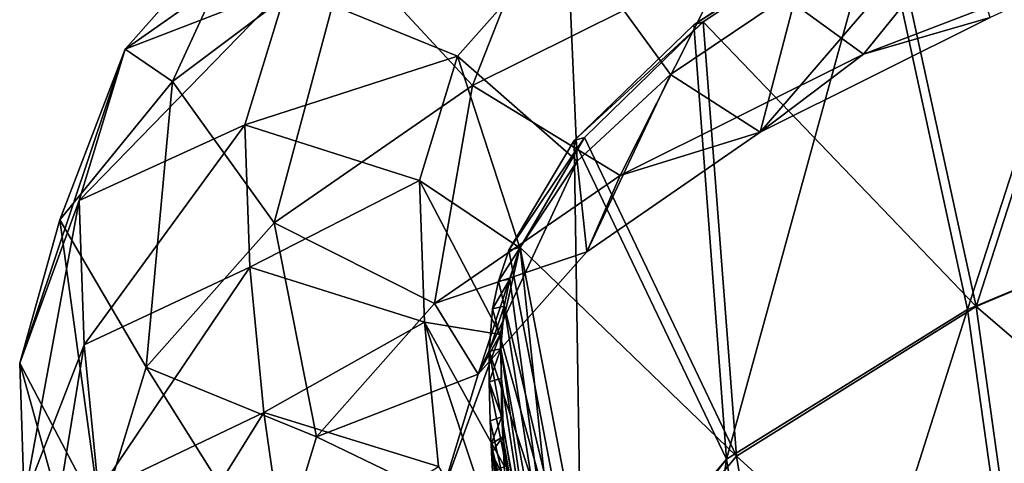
# Model space of a CAD drawing. Header units: millimetres. Extents: x -280 to 280, y 0 to 824.
# Tile 102 of 185: x -280 to -198, y 713 to 750. Entities that reach past the tile are written whole.
import ezdxf

# ---------------------------------------------------------------- set-up
doc = ezdxf.new("R2010")
doc.units = ezdxf.units.MM
doc.header["$LTSCALE"] = 101.851852
for name, color, linetype in [('103', 7, 'CONTINUOUS'), ('104', 7, 'CONTINUOUS'), ('105', 7, 'CONTINUOUS'), ('126', 7, 'CONTINUOUS'), ('127', 7, 'CONTINUOUS'), ('128', 7, 'CONTINUOUS'), ('4', 7, 'CONTINUOUS'), ('5', 7, 'CONTINUOUS'), ('6', 7, 'CONTINUOUS'), ('7', 7, 'CONTINUOUS'), ('81', 7, 'CONTINUOUS'), ('82', 7, 'CONTINUOUS'), ('83', 7, 'CONTINUOUS')]:
    doc.layers.add(name, color=color, linetype=linetype)

msp = doc.modelspace()

# ---------------------------------------------------------------- linework, layer by layer
at = {"layer": '103', "linetype": 'Continuous'}
for points in [[(-240.959, 719.767, -353.652), (-240.976, 722.301, -360.087), (-235.125, 690.692, -356.864), (-240.959, 719.767, -353.652)], [(-240.881, 716.532, -345.252), (-240.959, 719.767, -353.652), (-235.125, 690.692, -356.864), (-240.881, 716.532, -345.252)], [(-240.806, 714.608, -340.161), (-240.881, 716.532, -345.252), (-235.125, 690.692, -356.864), (-240.806, 714.608, -340.161)], [(-240.774, 713.899, -338.27), (-240.806, 714.608, -340.161), (-234.899, 680.472, -337.723), (-240.774, 713.899, -338.27)], [(-234.899, 680.472, -337.723), (-240.806, 714.608, -340.161), (-235.125, 690.692, -356.864), (-234.899, 680.472, -337.723)], [(-240.598, 710.797, -329.909), (-240.774, 713.899, -338.27), (-234.899, 680.472, -337.723), (-240.598, 710.797, -329.909)]]:
    msp.add_3dface(points, dxfattribs=at)
at = {"layer": '104', "linetype": 'Continuous'}
for points in [[(-240.184, 728.1, -372.583), (-239.332, 730.691, -378.213), (-233.261, 699.119, -374.155), (-240.184, 728.1, -372.583)], [(-240.677, 725.826, -367.676), (-240.184, 728.1, -372.583), (-233.261, 699.119, -374.155), (-240.677, 725.826, -367.676)], [(-240.976, 722.301, -360.087), (-240.677, 725.826, -367.676), (-233.261, 699.119, -374.155), (-240.976, 722.301, -360.087)], [(-235.125, 690.692, -356.864), (-240.976, 722.301, -360.087), (-233.261, 699.119, -374.155), (-235.125, 690.692, -356.864)]]:
    msp.add_3dface(points, dxfattribs=at)
at = {"layer": '105', "linetype": 'Continuous'}
for points in [[(-208.585, 759.488, -443.302), (-186.96, 769.846, -467.695), (-201.233, 725.757, -438.51), (-208.585, 759.488, -443.302)], [(-201.233, 725.757, -438.51), (-186.96, 769.846, -467.695), (-175.565, 736.471, -465.596), (-201.233, 725.757, -438.51)], [(-223.981, 749.388, -419.948), (-208.585, 759.488, -443.302), (-221.252, 713.343, -407.861), (-223.981, 749.388, -419.948)], [(-221.252, 713.343, -407.861), (-208.585, 759.488, -443.302), (-201.233, 725.757, -438.51), (-221.252, 713.343, -407.861)], [(-233.919, 739.778, -398.239), (-223.981, 749.388, -419.948), (-221.252, 713.343, -407.861), (-233.919, 739.778, -398.239)], [(-239.332, 730.691, -378.213), (-233.919, 739.778, -398.239), (-233.261, 699.119, -374.155), (-239.332, 730.691, -378.213)], [(-233.261, 699.119, -374.155), (-233.919, 739.778, -398.239), (-221.252, 713.343, -407.861), (-233.261, 699.119, -374.155)], [(-201.233, 725.757, -438.51), (-175.565, 736.471, -465.596), (-196.346, 690.88, -431.671), (-201.233, 725.757, -438.51)], [(-221.252, 713.343, -407.861), (-201.233, 725.757, -438.51), (-215.816, 679.984, -402.365), (-221.252, 713.343, -407.861)], [(-215.816, 679.984, -402.365), (-201.233, 725.757, -438.51), (-196.346, 690.88, -431.671), (-215.816, 679.984, -402.365)], [(-233.089, 698.172, -374.035), (-233.261, 699.119, -374.155), (-221.252, 713.343, -407.861), (-233.089, 698.172, -374.035)], [(-227.806, 667.471, -370.215), (-233.089, 698.172, -374.035), (-221.252, 713.343, -407.861), (-227.806, 667.471, -370.215)], [(-227.806, 667.471, -370.215), (-221.252, 713.343, -407.861), (-215.816, 679.984, -402.365), (-227.806, 667.471, -370.215)]]:
    msp.add_3dface(points, dxfattribs=at)
at = {"layer": '126', "linetype": 'Continuous'}
for points in [[(-240.959, 719.767, -353.652), (-240, 722.5, -360), (-240.976, 722.301, -360.087), (-240.959, 719.767, -353.652)], [(-239.982, 720.042, -353.796), (-240, 722.5, -360), (-240.959, 719.767, -353.652), (-239.982, 720.042, -353.796)], [(-239.905, 716.849, -345.535), (-239.982, 720.042, -353.796), (-240.959, 719.767, -353.652), (-239.905, 716.849, -345.535)], [(-240.881, 716.532, -345.252), (-239.905, 716.849, -345.535), (-240.959, 719.767, -353.652), (-240.881, 716.532, -345.252)], [(-240.806, 714.608, -340.161), (-239.905, 716.849, -345.535), (-240.881, 716.532, -345.252), (-240.806, 714.608, -340.161)], [(-239.842, 715.188, -341.16), (-239.905, 716.849, -345.535), (-240.806, 714.608, -340.161), (-239.842, 715.188, -341.16)], [(-240.774, 713.899, -338.27), (-239.842, 715.188, -341.16), (-240.806, 714.608, -340.161), (-240.774, 713.899, -338.27)], [(-239.658, 711.66, -331.717), (-239.842, 715.188, -341.16), (-240.774, 713.899, -338.27), (-239.658, 711.66, -331.717)], [(-240.598, 710.797, -329.909), (-239.658, 711.66, -331.717), (-240.774, 713.899, -338.27), (-240.598, 710.797, -329.909)]]:
    msp.add_3dface(points, dxfattribs=at)
at = {"layer": '127', "linetype": 'Continuous'}
for points in [[(-239.245, 728.271, -372.265), (-238.396, 730.916, -377.943), (-240.184, 728.1, -372.583), (-239.245, 728.271, -372.265)], [(-240.184, 728.1, -372.583), (-238.396, 730.916, -377.943), (-239.332, 730.691, -378.213), (-240.184, 728.1, -372.583)], [(-239.717, 726.028, -367.483), (-239.245, 728.271, -372.265), (-240.677, 725.826, -367.676), (-239.717, 726.028, -367.483)], [(-240.677, 725.826, -367.676), (-239.245, 728.271, -372.265), (-240.184, 728.1, -372.583), (-240.677, 725.826, -367.676)], [(-240, 722.5, -360), (-239.717, 726.028, -367.483), (-240.976, 722.301, -360.087), (-240, 722.5, -360)], [(-240.976, 722.301, -360.087), (-239.717, 726.028, -367.483), (-240.677, 725.826, -367.676), (-240.976, 722.301, -360.087)]]:
    msp.add_3dface(points, dxfattribs=at)
at = {"layer": '128', "linetype": 'Continuous'}
for points in [[(-223.197, 749.629, -419.375), (-207.88, 759.742, -442.639), (-223.981, 749.388, -419.948), (-223.197, 749.629, -419.375)], [(-223.981, 749.388, -419.948), (-207.88, 759.742, -442.639), (-208.585, 759.488, -443.302), (-223.981, 749.388, -419.948)], [(-233.041, 740.025, -397.829), (-223.197, 749.629, -419.375), (-233.919, 739.778, -398.239), (-233.041, 740.025, -397.829)], [(-233.919, 739.778, -398.239), (-223.197, 749.629, -419.375), (-223.981, 749.388, -419.948), (-233.919, 739.778, -398.239)], [(-238.396, 730.916, -377.943), (-233.041, 740.025, -397.829), (-239.332, 730.691, -378.213), (-238.396, 730.916, -377.943)], [(-239.332, 730.691, -378.213), (-233.041, 740.025, -397.829), (-233.919, 739.778, -398.239), (-239.332, 730.691, -378.213)]]:
    msp.add_3dface(points, dxfattribs=at)
at = {"layer": '4', "linetype": 'Continuous'}
for points in [[(-240.041, 723.684, -359.535), (-239.681, 712.726, -330.459), (-244.987, 710.201, -364.832), (-240.041, 723.684, -359.535)], [(-273.237, 708.546, -365.482), (-272.738, 695.303, -330.154), (-279.959, 721.316, -360.465), (-273.237, 708.546, -365.482)], [(-279.959, 721.316, -360.465), (-272.738, 695.303, -330.154), (-279.59, 710.029, -330.512), (-279.959, 721.316, -360.465)]]:
    msp.add_3dface(points, dxfattribs=at)
at = {"layer": '5', "linetype": 'Continuous'}
for points in [[(-275.013, 734.799, -355.168), (-274.591, 722.819, -323.293), (-261.257, 741.078, -352.701), (-275.013, 734.799, -355.168)], [(-261.257, 741.078, -352.701), (-274.591, 722.819, -323.293), (-260.839, 729.274, -321.291), (-261.257, 741.078, -352.701)], [(-261.257, 741.078, -352.701), (-260.839, 729.274, -321.291), (-246.763, 736.454, -354.518), (-261.257, 741.078, -352.701)], [(-246.763, 736.454, -354.518), (-260.839, 729.274, -321.291), (-246.348, 724.721, -323.303), (-246.763, 736.454, -354.518)], [(-240.041, 723.684, -359.535), (-246.763, 736.454, -354.518), (-246.348, 724.721, -323.303), (-240.041, 723.684, -359.535)], [(-279.959, 721.316, -360.465), (-279.59, 710.029, -330.512), (-275.013, 734.799, -355.168), (-279.959, 721.316, -360.465)], [(-275.013, 734.799, -355.168), (-279.59, 710.029, -330.512), (-274.591, 722.819, -323.293), (-275.013, 734.799, -355.168)], [(-274.591, 722.819, -323.293), (-273.412, 710.652, -289.166), (-260.839, 729.274, -321.291), (-274.591, 722.819, -323.293)], [(-260.839, 729.274, -321.291), (-273.412, 710.652, -289.166), (-259.67, 717.205, -287.447), (-260.839, 729.274, -321.291)], [(-260.839, 729.274, -321.291), (-259.67, 717.205, -287.447), (-246.348, 724.721, -323.303), (-260.839, 729.274, -321.291)], [(-246.348, 724.721, -323.303), (-259.67, 717.205, -287.447), (-245.186, 712.721, -289.655), (-246.348, 724.721, -323.303)], [(-238.671, 701.612, -299.392), (-239.681, 712.726, -330.459), (-246.348, 724.721, -323.303), (-238.671, 701.612, -299.392)], [(-238.671, 701.612, -299.392), (-246.348, 724.721, -323.303), (-245.186, 712.721, -289.655), (-238.671, 701.612, -299.392)], [(-239.681, 712.726, -330.459), (-240.041, 723.684, -359.535), (-246.348, 724.721, -323.303), (-239.681, 712.726, -330.459)], [(-279.59, 710.029, -330.512), (-278.559, 698.688, -298.796), (-274.591, 722.819, -323.293), (-279.59, 710.029, -330.512)], [(-274.591, 722.819, -323.293), (-278.559, 698.688, -298.796), (-273.412, 710.652, -289.166), (-274.591, 722.819, -323.293)], [(-273.412, 710.652, -289.166), (-271.614, 698.036, -253.606), (-259.67, 717.205, -287.447), (-273.412, 710.652, -289.166)], [(-259.67, 717.205, -287.447), (-271.614, 698.036, -253.606), (-257.879, 704.639, -252.023), (-259.67, 717.205, -287.447)], [(-259.67, 717.205, -287.447), (-257.879, 704.639, -252.023), (-245.186, 712.721, -289.655), (-259.67, 717.205, -287.447)]]:
    msp.add_3dface(points, dxfattribs=at)
at = {"layer": '6', "linetype": 'Continuous'}
for points in [[(-233.9, 765.809, -473.72), (-242.346, 744.351, -456.624), (-252.772, 755.575, -447.665), (-233.9, 765.809, -473.72)], [(-220.953, 754.993, -483.714), (-242.346, 744.351, -456.624), (-233.9, 765.809, -473.72), (-220.953, 754.993, -483.714)], [(-195.493, 764.75, -508.552), (-209.869, 746.955, -476.837), (-220.953, 754.993, -483.714), (-195.493, 764.75, -508.552)], [(-185.617, 756.248, -500.494), (-209.869, 746.955, -476.837), (-195.493, 764.75, -508.552), (-185.617, 756.248, -500.494)], [(-202.285, 759.265, -450.105), (-215.368, 752.367, -432.55), (-218.463, 740.486, -441.927), (-202.285, 759.265, -450.105)], [(-199.35, 749.994, -466.12), (-202.285, 759.265, -450.105), (-218.463, 740.486, -441.927), (-199.35, 749.994, -466.12)], [(-185.617, 756.248, -500.494), (-199.35, 749.994, -466.12), (-209.869, 746.955, -476.837), (-185.617, 756.248, -500.494)], [(-252.772, 755.575, -447.665), (-258.821, 732.962, -427.631), (-267.279, 744.672, -419.915), (-252.772, 755.575, -447.665)], [(-242.346, 744.351, -456.624), (-258.821, 732.962, -427.631), (-252.772, 755.575, -447.665), (-242.346, 744.351, -456.624)], [(-220.953, 754.993, -483.714), (-230.093, 736.894, -451.235), (-242.346, 744.351, -456.624), (-220.953, 754.993, -483.714)], [(-209.869, 746.955, -476.837), (-230.093, 736.894, -451.235), (-220.953, 754.993, -483.714), (-209.869, 746.955, -476.837)], [(-215.368, 752.367, -432.55), (-225.904, 745.277, -414.501), (-218.463, 740.486, -441.927), (-215.368, 752.367, -432.55)], [(-199.35, 749.994, -466.12), (-218.463, 740.486, -441.927), (-209.869, 746.955, -476.837), (-199.35, 749.994, -466.12)], [(-209.869, 746.955, -476.837), (-218.463, 740.486, -441.927), (-230.093, 736.894, -451.235), (-209.869, 746.955, -476.837)], [(-225.904, 745.277, -414.501), (-233.651, 738.084, -396.19), (-232.85, 730.551, -416.632), (-225.904, 745.277, -414.501)], [(-218.463, 740.486, -441.927), (-225.904, 745.277, -414.501), (-232.85, 730.551, -416.632), (-218.463, 740.486, -441.927)], [(-267.279, 744.672, -419.915), (-269.458, 720.967, -397.099), (-276.637, 733.204, -390.725), (-267.279, 744.672, -419.915)], [(-258.821, 732.962, -427.631), (-269.458, 720.967, -397.099), (-267.279, 744.672, -419.915), (-258.821, 732.962, -427.631)], [(-242.346, 744.351, -456.624), (-245.497, 726.252, -424.138), (-258.821, 732.962, -427.631), (-242.346, 744.351, -456.624)], [(-230.093, 736.894, -451.235), (-245.497, 726.252, -424.138), (-242.346, 744.351, -456.624), (-230.093, 736.894, -451.235)], [(-218.463, 740.486, -441.927), (-232.85, 730.551, -416.632), (-230.093, 736.894, -451.235), (-218.463, 740.486, -441.927)], [(-233.651, 738.084, -396.19), (-238.417, 730.869, -377.822), (-241.87, 720.398, -390.786), (-233.651, 738.084, -396.19)], [(-232.85, 730.551, -416.632), (-233.651, 738.084, -396.19), (-241.87, 720.398, -390.786), (-232.85, 730.551, -416.632)], [(-230.093, 736.894, -451.235), (-232.85, 730.551, -416.632), (-245.497, 726.252, -424.138), (-230.093, 736.894, -451.235)], [(-273.237, 708.546, -365.482), (-279.959, 721.316, -360.465), (-276.637, 733.204, -390.725), (-273.237, 708.546, -365.482)], [(-269.458, 720.967, -397.099), (-273.237, 708.546, -365.482), (-276.637, 733.204, -390.725), (-269.458, 720.967, -397.099)], [(-258.821, 732.962, -427.631), (-255.304, 715.202, -396.011), (-269.458, 720.967, -397.099), (-258.821, 732.962, -427.631)], [(-245.497, 726.252, -424.138), (-255.304, 715.202, -396.011), (-258.821, 732.962, -427.631), (-245.497, 726.252, -424.138)], [(-232.85, 730.551, -416.632), (-241.87, 720.398, -390.786), (-245.497, 726.252, -424.138), (-232.85, 730.551, -416.632)], [(-238.417, 730.869, -377.822), (-240.041, 723.684, -359.535), (-241.87, 720.398, -390.786), (-238.417, 730.869, -377.822)], [(-245.497, 726.252, -424.138), (-241.87, 720.398, -390.786), (-255.304, 715.202, -396.011), (-245.497, 726.252, -424.138)], [(-240.041, 723.684, -359.535), (-244.987, 710.201, -364.832), (-241.87, 720.398, -390.786), (-240.041, 723.684, -359.535)], [(-258.743, 703.922, -367.299), (-273.237, 708.546, -365.482), (-269.458, 720.967, -397.099), (-258.743, 703.922, -367.299)], [(-255.304, 715.202, -396.011), (-258.743, 703.922, -367.299), (-269.458, 720.967, -397.099), (-255.304, 715.202, -396.011)], [(-241.87, 720.398, -390.786), (-244.987, 710.201, -364.832), (-255.304, 715.202, -396.011), (-241.87, 720.398, -390.786)], [(-244.987, 710.201, -364.832), (-258.743, 703.922, -367.299), (-255.304, 715.202, -396.011), (-244.987, 710.201, -364.832)]]:
    msp.add_3dface(points, dxfattribs=at)
at = {"layer": '7', "linetype": 'Continuous'}
for points in [[(-260.452, 759.47, -417.967), (-271.191, 747.36, -387.141), (-247.806, 763.77, -410.461), (-260.452, 759.47, -417.967)], [(-247.806, 763.77, -410.461), (-271.191, 747.36, -387.141), (-257.758, 752.556, -381.917), (-247.806, 763.77, -410.461)], [(-260.452, 759.47, -417.967), (-267.279, 744.672, -419.915), (-271.191, 747.36, -387.141), (-260.452, 759.47, -417.967)], [(-252.772, 755.575, -447.665), (-267.279, 744.672, -419.915), (-260.452, 759.47, -417.967), (-252.772, 755.575, -447.665)], [(-234.482, 757.059, -406.969), (-257.758, 752.556, -381.917), (-243.604, 746.79, -380.828), (-234.482, 757.059, -406.969)], [(-233.651, 738.084, -396.19), (-234.482, 757.059, -406.969), (-243.604, 746.79, -380.828), (-233.651, 738.084, -396.19)], [(-233.651, 738.084, -396.19), (-225.904, 745.277, -414.501), (-234.482, 757.059, -406.969), (-233.651, 738.084, -396.19)], [(-225.904, 745.277, -414.501), (-215.368, 752.367, -432.55), (-234.482, 757.059, -406.969), (-225.904, 745.277, -414.501)], [(-275.013, 734.799, -355.168), (-261.257, 741.078, -352.701), (-257.758, 752.556, -381.917), (-275.013, 734.799, -355.168)], [(-271.191, 747.36, -387.141), (-275.013, 734.799, -355.168), (-257.758, 752.556, -381.917), (-271.191, 747.36, -387.141)], [(-257.758, 752.556, -381.917), (-261.257, 741.078, -352.701), (-243.604, 746.79, -380.828), (-257.758, 752.556, -381.917)], [(-279.959, 721.316, -360.465), (-275.013, 734.799, -355.168), (-271.191, 747.36, -387.141), (-279.959, 721.316, -360.465)], [(-276.637, 733.204, -390.725), (-279.959, 721.316, -360.465), (-271.191, 747.36, -387.141), (-276.637, 733.204, -390.725)], [(-267.279, 744.672, -419.915), (-276.637, 733.204, -390.725), (-271.191, 747.36, -387.141), (-267.279, 744.672, -419.915)], [(-261.257, 741.078, -352.701), (-246.763, 736.454, -354.518), (-243.604, 746.79, -380.828), (-261.257, 741.078, -352.701)], [(-246.763, 736.454, -354.518), (-238.417, 730.869, -377.822), (-243.604, 746.79, -380.828), (-246.763, 736.454, -354.518)], [(-238.417, 730.869, -377.822), (-233.651, 738.084, -396.19), (-243.604, 746.79, -380.828), (-238.417, 730.869, -377.822)], [(-246.763, 736.454, -354.518), (-240.041, 723.684, -359.535), (-238.417, 730.869, -377.822), (-246.763, 736.454, -354.518)]]:
    msp.add_3dface(points, dxfattribs=at)
at = {"layer": '81', "linetype": 'Continuous'}
for points in [[(-239.982, 720.042, -353.796), (-233.915, 680.637, -337.662), (-240, 722.5, -360), (-239.982, 720.042, -353.796)], [(-240, 722.5, -360), (-233.915, 680.637, -337.662), (-234.147, 690.875, -356.756), (-240, 722.5, -360)], [(-239.905, 716.849, -345.535), (-233.915, 680.637, -337.662), (-239.982, 720.042, -353.796), (-239.905, 716.849, -345.535)], [(-239.842, 715.188, -341.16), (-233.915, 680.637, -337.662), (-239.905, 716.849, -345.535), (-239.842, 715.188, -341.16)], [(-239.658, 711.66, -331.717), (-234.778, 680.738, -318.971), (-239.842, 715.188, -341.16), (-239.658, 711.66, -331.717)], [(-239.842, 715.188, -341.16), (-234.778, 680.738, -318.971), (-233.915, 680.637, -337.662), (-239.842, 715.188, -341.16)]]:
    msp.add_3dface(points, dxfattribs=at)
at = {"layer": '82', "linetype": 'Continuous'}
for points in [[(-239.245, 728.271, -372.265), (-234.147, 690.875, -356.756), (-238.396, 730.916, -377.943), (-239.245, 728.271, -372.265)], [(-238.396, 730.916, -377.943), (-234.147, 690.875, -356.756), (-232.326, 699.341, -373.88), (-238.396, 730.916, -377.943)], [(-239.717, 726.028, -367.483), (-234.147, 690.875, -356.756), (-239.245, 728.271, -372.265), (-239.717, 726.028, -367.483)], [(-240, 722.5, -360), (-234.147, 690.875, -356.756), (-239.717, 726.028, -367.483), (-240, 722.5, -360)]]:
    msp.add_3dface(points, dxfattribs=at)
at = {"layer": '83', "linetype": 'Continuous'}
for points in [[(-186.305, 770.124, -466.99), (-207.88, 759.742, -442.639), (-200.526, 726.015, -437.85), (-186.305, 770.124, -466.99)], [(-174.967, 736.737, -464.839), (-186.305, 770.124, -466.99), (-200.526, 726.015, -437.85), (-174.967, 736.737, -464.839)], [(-207.88, 759.742, -442.639), (-223.197, 749.629, -419.375), (-200.526, 726.015, -437.85), (-207.88, 759.742, -442.639)], [(-223.197, 749.629, -419.375), (-233.041, 740.025, -397.829), (-220.43, 713.59, -407.348), (-223.197, 749.629, -419.375)], [(-200.526, 726.015, -437.85), (-223.197, 749.629, -419.375), (-220.43, 713.59, -407.348), (-200.526, 726.015, -437.85)], [(-233.041, 740.025, -397.829), (-238.396, 730.916, -377.943), (-220.43, 713.59, -407.348), (-233.041, 740.025, -397.829)], [(-174.967, 736.737, -464.839), (-200.526, 726.015, -437.85), (-170.801, 700.547, -456.833), (-174.967, 736.737, -464.839)], [(-238.396, 730.916, -377.943), (-232.326, 699.341, -373.88), (-220.43, 713.59, -407.348), (-238.396, 730.916, -377.943)], [(-200.526, 726.015, -437.85), (-220.43, 713.59, -407.348), (-195.635, 691.136, -431.015), (-200.526, 726.015, -437.85)], [(-170.801, 700.547, -456.833), (-200.526, 726.015, -437.85), (-195.635, 691.136, -431.015), (-170.801, 700.547, -456.833)], [(-220.43, 713.59, -407.348), (-232.326, 699.341, -373.88), (-214.99, 680.229, -401.856), (-220.43, 713.59, -407.348)], [(-195.635, 691.136, -431.015), (-220.43, 713.59, -407.348), (-214.99, 680.229, -401.856), (-195.635, 691.136, -431.015)]]:
    msp.add_3dface(points, dxfattribs=at)

doc.saveas('drawing.dxf')
